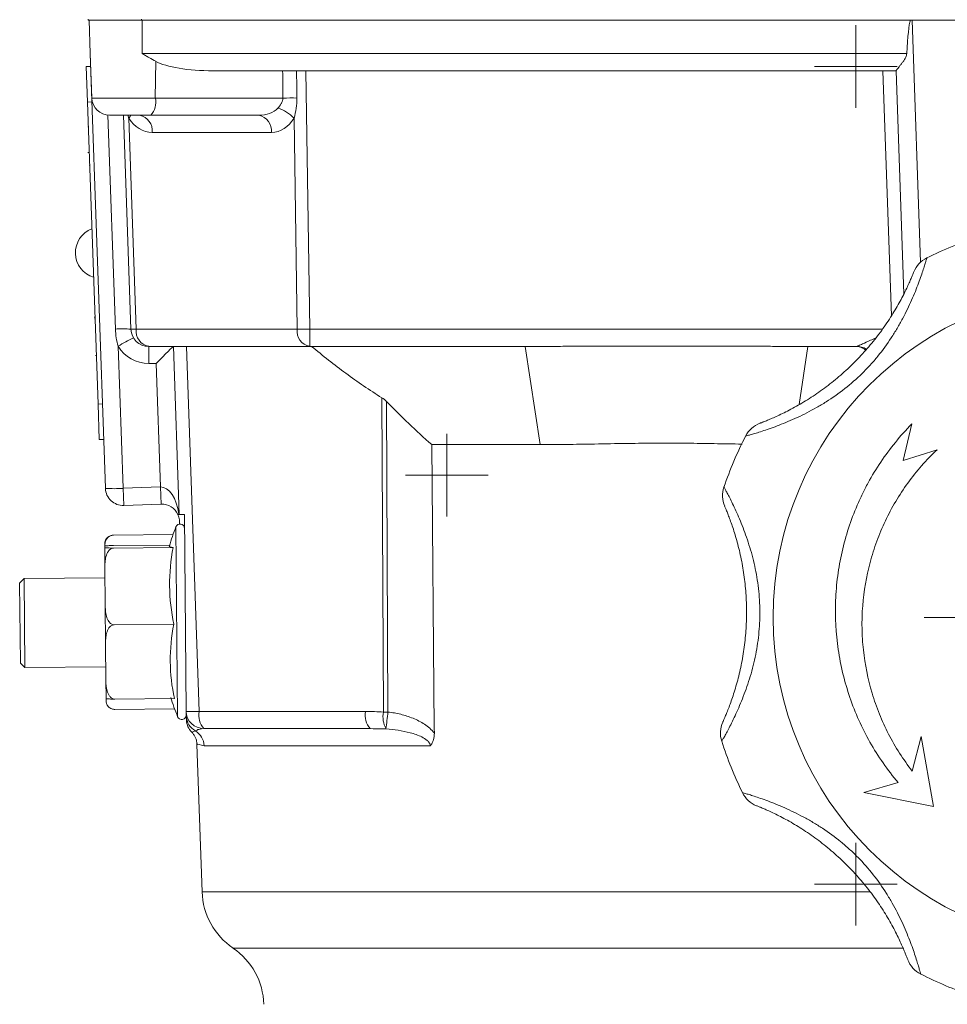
# Model space of a CAD drawing. Header units: millimetres. Extents: x 143 to 824, y 74 to 819.
# Tile 20 of 26: x 624 to 728, y 603 to 714. Entities that reach past the tile are written whole.
import ezdxf

# ---------------------------------------------------------------- set-up
doc = ezdxf.new("R2010")
doc.units = ezdxf.units.MM

# ---------------------------------------------------------------- blocks, each defined once
blk = doc.blocks.new('SW_CENTERMARKSYMBOL_6')
at = {"color": 0, "linetype": 'Continuous', "lineweight": 0}
for p, q in [((0, 2.5), (0, 4.65)), ((0, 0), (0, 2.5)), ((-2.5, 0), (-4.65, 0)), ((0, 0), (-2.5, 0)), ((0, 0), (2.5, 0)), ((0, 0), (0, -2.5)), ((2.5, 0), (4.65, 0)), ((0, -2.5), (0, -4.65))]:
    blk.add_line(p, q, dxfattribs=at)
blk = doc.blocks.new('SW_CENTERMARKSYMBOL_7')
at = {"color": 0, "linetype": 'Continuous', "lineweight": 0}
for p, q in [((0, 2.5), (0, 4.65)), ((0, 0), (0, 2.5)), ((-2.5, 0), (-4.65, 0)), ((0, 0), (-2.5, 0)), ((0, 0), (2.5, 0)), ((0, 0), (0, -2.5)), ((2.5, 0), (4.65, 0)), ((0, -2.5), (0, -4.65))]:
    blk.add_line(p, q, dxfattribs=at)
blk = doc.blocks.new('SW_CENTERMARKSYMBOL_8')
at = {"color": 0, "linetype": 'Continuous', "lineweight": 0}
for p, q in [((0, 2.5), (0, 4.65)), ((0, 0), (0, 2.5)), ((-2.5, 0), (-4.65, 0)), ((0, 0), (-2.5, 0)), ((0, 0), (2.5, 0)), ((0, 0), (0, -2.5)), ((2.5, 0), (4.65, 0)), ((0, -2.5), (0, -4.65))]:
    blk.add_line(p, q, dxfattribs=at)
blk = doc.blocks.new('SW_CENTERMARKSYMBOL_10')
at = {"color": 0, "linetype": 'Continuous', "lineweight": 0}
for p, q in [((0, 5), (0, 20)), ((0, 0), (0, 2.5)), ((-5, 0), (-20, 0)), ((0, 0), (-2.5, 0)), ((0, 0), (2.5, 0)), ((0, 0), (0, -2.5)), ((5, 0), (20, 0)), ((0, -5), (0, -20))]:
    blk.add_line(p, q, dxfattribs=at)

msp = doc.modelspace()

# ---------------------------------------------------------------- linework, layer by layer
at = {"color": 7, "linetype": 'Continuous', "lineweight": 15}
for p, q in [((631.79, 714.13), (631.79, 714.03)), ((633.97, 714.03), (631.79, 714.03)), ((632.02, 710.26), (631.89, 714.03)), ((633.97, 714.03), (637.88, 714.03)), ((637.79, 714.13), (637.79, 714.03)), ((637.88, 710.26), (637.88, 714.03)), ((637.88, 714.03), (724.32, 714.03)), ((724.32, 714.03), (724.52, 714.03)), ((767.24, 714.03), (724.52, 714.03)), ((632.02, 710.26), (632.2, 705.26)), ((633.73, 661.36), (632.02, 710.26)), ((637.88, 710.26), (723.91, 710.26)), ((639.35, 705.26), (639.39, 709.4)), ((631.57, 708.81), (632.07, 708.83)), ((631.71, 704.81), (631.57, 708.81)), ((722.72, 708.33), (645.85, 708.33)), ((656.29, 708.33), (656.72, 679.26)), ((723.6, 683.25), (722.72, 708.33)), ((631.71, 704.81), (632.21, 704.83)), ((632.9, 670.83), (631.71, 704.81)), ((639.35, 705.26), (653.7, 705.26)), ((638.83, 703.33), (634.2, 703.33)), ((636.6, 679.26), (635.76, 703.33)), ((636.36, 703), (637.19, 679.26)), ((650.99, 703.33), (638.83, 703.33)), ((655.3, 679.26), (654.96, 703)), ((631.81, 702.02), (631.74, 702.02)), ((652.41, 701.4), (638.99, 701.4)), ((631.74, 699.15), (631.91, 699.15)), ((631.96, 697.73), (631.89, 697.73)), ((632.46, 680.61), (632.56, 680.61)), ((632.56, 680.43), (632.49, 680.42)), ((637.19, 679.26), (655.3, 679.26)), ((656.72, 679.26), (656.72, 677.33)), ((635.17, 677.34), (635.73, 661.36)), ((656.72, 677.33), (638.6, 677.33)), ((642.04, 658.42), (641.38, 677.33)), ((642.86, 677.33), (644.29, 636.26)), ((680.97, 677.33), (656.72, 677.33)), ((682.65, 666.27), (680.97, 677.33)), ((712.79, 677.33), (711.8, 670.79)), ((718.26, 677.33), (712.79, 677.33)), ((632.61, 676.29), (632.71, 676.29)), ((639.44, 675.4), (638.6, 675.4)), ((639.93, 661.51), (639.44, 675.4)), ((665.01, 636.19), (664.85, 671.54)), ((632.9, 670.83), (633.4, 670.85)), ((633.04, 666.84), (632.9, 670.83)), ((665.37, 671.12), (665.53, 636.19)), ((723.52, 664.5), (724.48, 668.6)), ((633.04, 666.84), (633.54, 666.85)), ((682.65, 666.27), (670.45, 666.27)), ((727.33, 665.7), (723.52, 664.5)), ((635.73, 661.36), (639.93, 661.51)), ((635.73, 661.36), (635.8, 659.43)), ((639.93, 661.51), (640, 659.58)), ((640, 659.58), (635.8, 659.43)), ((642.04, 658.42), (642, 658.41)), ((642.04, 658.42), (642.62, 658.42)), ((642.62, 658.42), (642.81, 636.26)), ((642.08, 657.35), (642.07, 657.65)), ((634.64, 656.09), (641.34, 656.15)), ((633.65, 654.84), (633.65, 654.71)), ((633.67, 652.37), (633.65, 654.71)), ((634.65, 654.92), (640.96, 654.98)), ((634.65, 654.64), (641.36, 654.7)), ((633.67, 652.37), (633.71, 648.26)), ((624.58, 651.2), (624.08, 650.7)), ((624.16, 641.7), (624.08, 650.7)), ((633.68, 651.28), (624.58, 651.2)), ((624.58, 651.2), (624.67, 641.2)), ((633.75, 643.81), (633.71, 648.26)), ((634.73, 646.01), (641.43, 646.07)), ((633.75, 643.81), (633.78, 639.83)), ((624.16, 641.7), (624.67, 641.2)), ((624.67, 641.2), (633.77, 641.28)), ((633.8, 637.72), (633.78, 639.83)), ((633.8, 637.72), (633.8, 637.65)), ((633.8, 637.46), (633.8, 637.65)), ((634.8, 637.65), (641.51, 637.71)), ((634.81, 636.48), (641.51, 636.54)), ((642.81, 636.26), (642.82, 635.86)), ((642.83, 635.73), (642.83, 635.9)), ((644.29, 636.26), (663.01, 636.26)), ((643.48, 633.94), (643.45, 633.94)), ((663.53, 634.33), (644.81, 634.33)), ((663.85, 634.32), (663.53, 634.33)), ((644.03, 632.54), (644.61, 615.96)), ((725.52, 633.43), (724.54, 629.54)), ((726.91, 625.56), (725.52, 633.43)), ((670.29, 632.4), (644.85, 632.4)), ((722.95, 628.25), (719.08, 627.15)), ((719.08, 627.15), (726.91, 625.56))]:
    msp.add_line(p, q, dxfattribs=at)
at = {"color": 8, "linetype": 'Continuous', "lineweight": 15}
for p, q in [((724.52, 714.03), (725.47, 686.81)), ((722.18, 680.76), (721.22, 708.33)), ((632.2, 705.26), (639.35, 705.26)), ((634.85, 679.27), (634.01, 703.34)), ((656.72, 679.26), (721.15, 679.26)), ((641.67, 657.03), (641.85, 635.67)), ((665.31, 634.29), (663.85, 634.32)), ((644.61, 615.96), (719.8, 615.96)), ((648.09, 609.63), (723.57, 609.63))]:
    msp.add_line(p, q, dxfattribs=at)
at = {"color": 8, "linetype": 'Continuous', "lineweight": 15, "flags": 128}
msp.add_lwpolyline([(636.58, 703.33), (636.5, 703.18), (636.36, 703)], dxfattribs=at)
at = {"color": 7, "linetype": 'Continuous', "lineweight": 15, "flags": 128}
for points in [[(670.75, 633.83), (670.74, 634.33), (670.45, 666.27)], [(641.36, 654.7), (641.17, 654.74), (641.03, 654.77), (640.95, 654.8), (640.92, 654.84), (640.92, 654.85)]]:
    msp.add_lwpolyline(points, dxfattribs=at)
at = {"color": 7, "linetype": 'Continuous', "lineweight": 15}
msp.add_circle((745.88, 646.83), 37, dxfattribs=at)
for centre, radius, start, end in [((634.2, 705.33), 2, 182, 270), ((637.12, 704.82), 2.28, 318.9748, 11.0181), ((654.63, 657.44), 47.83, 89.2268, 91.1154), ((652.08, 700.38), 3.89, 42.2837, 74.3272), ((637.24, 701.6), 1.76, 353.4535, 78.9719), ((650.66, 701.6), 1.76, 353.4535, 78.9719), ((633.23, 687.86), 2.88, 110.8253, 253.1747), ((745.88, 646.83), 45, 108.0351, 115.9649), ((727.49, 684.59), 3, 115.9649, 158.3649), ((635.67, 667.3), 12, 85.55, 93.9153), ((636.9, 685.24), 5.99, 267.1981, 272.8019), ((638.6, 679.33), 2, 182, 270), ((638.94, 679.06), 1.76, 173.4535, 258.9719), ((657.05, 679.06), 1.76, 173.4535, 258.9719), ((656.01, 722.2), 42.95, 269.0572, 270.9428), ((643.86, 663.83), 16.06, 115.7294, 122.7504), ((638.6, 679.4), 4, 211.018, 270), ((1029.71, 675.87), 391.1, 179.7863, 180.0691), ((718.27, 675.34), 1.99, 56.9734, 89.8868), ((708.45, 665.87), 3, 110.6351, 153.0351), ((745.88, 646.83), 45, 153.0351, 160.9649), ((634.73, 675.71), 14.39, 266.0133, 273.9891), ((635.73, 661.43), 2, 182, 272), ((706.18, 660.53), 3, 160.9649, 203.3649), ((640.07, 657.58), 2, 24.6463, 92), ((668.79, 646.59), 29.06, 158.9314, 163.4868), ((642.13, 656.85), 0.5, 0.5, 158.9314), ((634.65, 655.1), 1, 130.3132, 180.5), ((662.53, 650.57), 21.57, 168.9544, 192.0456), ((661.25, 642.06), 20.22, 168.5725, 192.4275), ((634.8, 637.47), 1, 180.5, 197.3663), ((668.79, 646.59), 29.06, 197.5132, 202.0686), ((634.8, 637.47), 1, 217.9148, 230.822), ((642.32, 635.85), 0.5, 202.0686, 0.5), ((643.55, 648.63), 12.39, 266.5724, 273.4276), ((644.81, 636.33), 2, 182, 270), ((646.53, 635.82), 2.28, 168.9819, 221.0252), ((665.25, 635.82), 2.28, 168.9819, 221.0252), ((667.89, 635.67), 2.92, 169.7872, 208.08), ((665.27, 691.75), 55.57, 269.7333, 270.2667), ((496.6, 654.81), 169.95, 353.0653, 353.7081), ((644.82, 635.81), 1.99, 182.0528, 241.0367), ((644.85, 635.36), 2, 182.0026, 226.1993), ((705.94, 633.83), 3, 155.6351, 198.0351), ((642.84, 632.34), 2, 1.8075, 59.7431), ((745.88, 646.83), 45, 198.0351, 205.9649), ((708.12, 628.44), 3, 205.9649, 248.3649), ((652.61, 616.24), 8, 182, 235.6082), ((643.57, 603.03), 8, 2, 55.6082), ((726.84, 609.39), 3, 200.6351, 243.0351), ((745.88, 646.83), 45, 243.0351, 250.9649)]:
    msp.add_arc(centre, radius, start, end, dxfattribs=at)
at = {"color": 8, "linetype": 'Continuous', "lineweight": 15}
msp.add_arc((718.26, 675.34), 1.99, 56.8615, 89.9887, dxfattribs=at)
at = {"color": 7, "linetype": 'Continuous', "lineweight": 15}
for centre, major_axis, ratio, start_param, end_param in [((726.51, 657.06), (-2, 57.27), 0.034899, 0.101178, 0.378037), ((646.12, 710.33), (7.47, 0.08), 0.267572, 3.586827, 4.673464), ((663.83, 151.82), (-10.7, 811.13), 0.004764, 0.814627, 0.819816), ((664.35, 151.75), (-11.22, 811.19), 0.002382, 0.814608, 0.819789), ((650.84, 705.33), (2.75, -0.24), 0.72281, 4.831416, 5.759702), ((638.95, 705.4), (-0.13, 4), 0.81623, 2.187773, 3.116059), ((652.25, 705.4), (-0.46, 3.98), 0.81283, 3.047738, 3.976024), ((639.45, 675.33), (1.93, 2), 0.018064, 0.017443, 1.553354), ((717.98, 679.33), (-0.29, 2), 0.17182, 3.116774, 3.13584), ((640.07, 657.58), (-0.14, 3.93), 0.50888, 4.908818, 6.283185)]:
    msp.add_ellipse(centre, major_axis=major_axis, ratio=ratio, start_param=start_param, end_param=end_param, dxfattribs=at)
for points, knots in [([(639.39, 709.4), (639.14, 709.53), (638.89, 709.68), (638.51, 709.89), (638.39, 709.96), (638.13, 710.11), (638.01, 710.19), (637.88, 710.26)], [0, 0, 0, 0, 0.5, 0.5, 0.75, 0.75, 1, 1, 1, 1]), ([(722.72, 708.33), (722.72, 708.34), (722.73, 708.37), (722.78, 708.44), (722.82, 708.48), (722.9, 708.6), (722.96, 708.66), (723.07, 708.81), (723.13, 708.89), (723.27, 709.06), (723.34, 709.15), (723.48, 709.34), (723.55, 709.44), (723.69, 709.64), (723.75, 709.76), (723.86, 709.99), (723.91, 710.12), (723.91, 710.26)], [0, 0, 0, 0, 0.125, 0.125, 0.25, 0.25, 0.375, 0.375, 0.5, 0.5, 0.625, 0.625, 0.75, 0.75, 0.875, 0.875, 1, 1, 1, 1]), ([(653.13, 704.13), (653.27, 704.28), (653.41, 704.44), (653.58, 704.73), (653.62, 704.83), (653.69, 705.04), (653.71, 705.15), (653.7, 705.26)], [0, 0, 0, 0, 0.5, 0.5, 0.75, 0.75, 1, 1, 1, 1]), ([(655.28, 705.26), (655.28, 704.87), (655.26, 704.49), (655.14, 703.73), (655.06, 703.36), (654.96, 703)], [0, 0, 0, 0, 0.5, 0.5, 1, 1, 1, 1]), ([(726.18, 687.29), (726.18, 687.29), (726.15, 687.17), (726.04, 686.83), (726, 686.69), (725.9, 686.36), (725.84, 686.17), (725.7, 685.75), (725.62, 685.51), (725.44, 685), (725.34, 684.72), (725.02, 683.85), (724.76, 683.2), (724.16, 681.86), (723.82, 681.15), (723.25, 680.08), (723.04, 679.71), (722.62, 678.99), (722.39, 678.64), (721.7, 677.58), (721.2, 676.89), (720.38, 675.88), (720.1, 675.55), (719.51, 674.91), (719.2, 674.59), (718.27, 673.67), (717.62, 673.1), (716.27, 672.04), (715.57, 671.55), (714.48, 670.86), (714.12, 670.64), (713.39, 670.23), (713.03, 670.04), (712.31, 669.67), (711.95, 669.49), (711.24, 669.16), (710.89, 669.01), (709.86, 668.58), (709.23, 668.33), (708.35, 668.02), (708.07, 667.93), (707.56, 667.76), (707.32, 667.68), (706.9, 667.55), (706.7, 667.5), (706.37, 667.4), (706.23, 667.36), (706, 667.3), (705.92, 667.27), (705.8, 667.24), (705.77, 667.23), (705.77, 667.23)], [0, 0, 0, 0, 0.0625, 0.0625, 0.09375, 0.09375, 0.125, 0.125, 0.15625, 0.15625, 0.1875, 0.1875, 0.25, 0.25, 0.3125, 0.3125, 0.34375, 0.34375, 0.375, 0.375, 0.4375, 0.4375, 0.46875, 0.46875, 0.5, 0.5, 0.5625, 0.5625, 0.625, 0.625, 0.65625, 0.65625, 0.6875, 0.6875, 0.71875, 0.71875, 0.75, 0.75, 0.8125, 0.8125, 0.84375, 0.84375, 0.875, 0.875, 0.90625, 0.90625, 0.9375, 0.9375, 0.96875, 0.96875, 1, 1, 1, 1]), ([(707.39, 668.68), (707.39, 668.68), (707.41, 668.69), (707.51, 668.73), (707.58, 668.75), (707.77, 668.83), (707.88, 668.87), (708.16, 668.98), (708.32, 669.05), (708.67, 669.2), (708.86, 669.28), (709.28, 669.47), (709.51, 669.57), (710.22, 669.91), (710.74, 670.17), (711.83, 670.77), (712.39, 671.11), (713.23, 671.64), (713.52, 671.83), (714.08, 672.22), (714.37, 672.42), (715.2, 673.04), (715.75, 673.48), (716.82, 674.38), (717.34, 674.86), (718.34, 675.85), (718.83, 676.37), (719.76, 677.42), (720.21, 677.96), (721.05, 679.05), (721.44, 679.61), (722.19, 680.74), (722.53, 681.29), (722.99, 682.09), (723.14, 682.35), (723.41, 682.87), (723.54, 683.12), (723.77, 683.59), (723.88, 683.81), (724.08, 684.23), (724.17, 684.42), (724.32, 684.77), (724.39, 684.93), (724.5, 685.2), (724.55, 685.32), (724.67, 685.6), (724.7, 685.7), (724.7, 685.7)], [0, 0, 0, 0, 0.03125, 0.03125, 0.0625, 0.0625, 0.09375, 0.09375, 0.125, 0.125, 0.15625, 0.15625, 0.1875, 0.1875, 0.25, 0.25, 0.3125, 0.3125, 0.34375, 0.34375, 0.375, 0.375, 0.4375, 0.4375, 0.5, 0.5, 0.5625, 0.5625, 0.625, 0.625, 0.6875, 0.6875, 0.75, 0.75, 0.78125, 0.78125, 0.8125, 0.8125, 0.84375, 0.84375, 0.875, 0.875, 0.90625, 0.90625, 0.9375, 0.9375, 1, 1, 1, 1]), ([(635.17, 677.34), (635.07, 677.65), (635, 677.97), (634.9, 678.61), (634.87, 678.94), (634.85, 679.27)], [0, 0, 0, 0, 0.5, 0.5, 1, 1, 1, 1]), ([(656.94, 677.33), (658.2, 676.28), (659.48, 675.26), (662.11, 673.33), (663.46, 672.4), (664.85, 671.54)], [0, 0, 0, 0, 0.5, 0.5, 1, 1, 1, 1]), ([(680.97, 677.33), (681.63, 677.33), (682.96, 677.33), (684.95, 677.33), (686.94, 677.34), (688.93, 677.34), (690.93, 677.35), (692.92, 677.35), (694.9, 677.35), (696.89, 677.36), (698.88, 677.35), (700.87, 677.35), (702.86, 677.35), (704.85, 677.34), (706.83, 677.34), (708.82, 677.33), (710.81, 677.33), (712.13, 677.33), (712.79, 677.33)], [0, 0, 0, 0, 0.062633, 0.12524, 0.187823, 0.250385, 0.312926, 0.375448, 0.437953, 0.500443, 0.562919, 0.625382, 0.687835, 0.750279, 0.812716, 0.875147, 0.937575, 1, 1, 1, 1]), ([(719.27, 676.91), (719.1, 677.03), (718.77, 677.27), (718.32, 677.31), (718.11, 677.33)], [0, 0, 0, 0, 0.5279566, 1, 1, 1, 1]), ([(724.48, 668.6), (723.18, 667.27), (722.02, 665.84), (720.48, 663.56), (720, 662.77), (719.34, 661.56), (719.13, 661.15), (718.72, 660.31), (718.52, 659.89), (717.61, 657.76), (717.04, 656.01), (716.43, 653.33), (716.27, 652.42), (716.08, 651.04), (716.03, 650.58), (715.95, 649.65), (715.93, 649.19), (715.84, 646.88), (715.94, 645.05), (716.34, 642.32), (716.51, 641.41), (716.95, 639.6), (717.21, 638.71), (718.11, 636.1), (718.86, 634.43), (720.22, 632.01), (720.72, 631.22), (721.78, 629.7), (722.35, 628.96), (722.95, 628.25)], [0, 0, 0, 0, 0.125, 0.125, 0.1875, 0.1875, 0.21875, 0.21875, 0.25, 0.25, 0.375, 0.375, 0.4375, 0.4375, 0.46875, 0.46875, 0.5, 0.5, 0.625, 0.625, 0.6875, 0.6875, 0.75, 0.75, 0.875, 0.875, 0.9375, 0.9375, 1, 1, 1, 1]), ([(705.39, 666.34), (704.34, 666.35), (702.28, 666.39), (699.42, 666.43), (696.83, 666.45), (694.26, 666.43), (691.26, 666.39), (688.04, 666.33), (685.11, 666.28), (683.38, 666.27), (682.65, 666.27)], [0, 0, 0, 0, 0.138848, 0.272493, 0.374761, 0.476494, 0.609006, 0.767091, 0.901195, 1, 1, 1, 1]), ([(724.54, 629.54), (723.51, 630.86), (722.62, 632.25), (721.49, 634.45), (721.15, 635.2), (720.68, 636.35), (720.54, 636.74), (720.26, 637.53), (720.13, 637.93), (719.53, 639.92), (719.21, 641.54), (718.94, 644), (718.89, 644.83), (718.87, 646.07), (718.87, 646.49), (718.9, 647.33), (718.92, 647.74), (719.08, 649.81), (719.36, 651.43), (720, 653.83), (720.25, 654.62), (720.82, 656.19), (721.15, 656.95), (722.21, 659.19), (723.06, 660.61), (724.52, 662.62), (725.04, 663.28), (726.14, 664.53), (726.72, 665.13), (727.33, 665.7)], [0, 0, 0, 0, 0.125, 0.125, 0.1875, 0.1875, 0.21875, 0.21875, 0.25, 0.25, 0.375, 0.375, 0.4375, 0.4375, 0.46875, 0.46875, 0.5, 0.5, 0.625, 0.625, 0.6875, 0.6875, 0.75, 0.75, 0.875, 0.875, 0.9375, 0.9375, 1, 1, 1, 1]), ([(703.34, 661.51), (703.34, 661.51), (703.4, 661.4), (703.57, 661.09), (703.64, 660.96), (703.8, 660.65), (703.89, 660.48), (704.09, 660.08), (704.2, 659.85), (704.44, 659.37), (704.56, 659.1), (704.95, 658.26), (705.22, 657.61), (705.75, 656.24), (706.01, 655.5), (706.37, 654.33), (706.48, 653.93), (706.69, 653.12), (706.78, 652.71), (707.04, 651.48), (707.17, 650.63), (707.3, 649.34), (707.34, 648.91), (707.38, 648.03), (707.39, 647.59), (707.37, 646.29), (707.32, 645.42), (707.11, 643.72), (706.97, 642.87), (706.68, 641.62), (706.58, 641.21), (706.36, 640.4), (706.24, 640.01), (705.99, 639.24), (705.86, 638.86), (705.59, 638.13), (705.45, 637.77), (705.04, 636.74), (704.76, 636.12), (704.36, 635.28), (704.23, 635.01), (703.98, 634.53), (703.87, 634.31), (703.66, 633.92), (703.56, 633.74), (703.4, 633.44), (703.33, 633.31), (703.21, 633.1), (703.17, 633.03), (703.11, 632.92), (703.09, 632.9), (703.09, 632.9)], [0, 0, 0, 0, 0.0625, 0.0625, 0.09375, 0.09375, 0.125, 0.125, 0.15625, 0.15625, 0.1875, 0.1875, 0.25, 0.25, 0.3125, 0.3125, 0.34375, 0.34375, 0.375, 0.375, 0.4375, 0.4375, 0.46875, 0.46875, 0.5, 0.5, 0.5625, 0.5625, 0.625, 0.625, 0.65625, 0.65625, 0.6875, 0.6875, 0.71875, 0.71875, 0.75, 0.75, 0.8125, 0.8125, 0.84375, 0.84375, 0.875, 0.875, 0.90625, 0.90625, 0.9375, 0.9375, 0.96875, 0.96875, 1, 1, 1, 1]), ([(703.21, 635.06), (703.21, 635.06), (703.22, 635.09), (703.26, 635.18), (703.29, 635.25), (703.38, 635.43), (703.43, 635.55), (703.54, 635.82), (703.61, 635.98), (703.75, 636.33), (703.83, 636.53), (703.99, 636.96), (704.08, 637.19), (704.34, 637.94), (704.52, 638.49), (704.87, 639.68), (705.03, 640.31), (705.25, 641.29), (705.32, 641.62), (705.44, 642.3), (705.5, 642.64), (705.65, 643.67), (705.73, 644.37), (705.84, 645.76), (705.88, 646.47), (705.89, 647.88), (705.87, 648.59), (705.78, 649.99), (705.71, 650.69), (705.53, 652.06), (705.42, 652.73), (705.15, 654.05), (705, 654.69), (704.76, 655.58), (704.68, 655.87), (704.51, 656.42), (704.42, 656.69), (704.26, 657.19), (704.17, 657.42), (704.02, 657.86), (703.94, 658.06), (703.8, 658.42), (703.74, 658.57), (703.63, 658.85), (703.58, 658.96), (703.46, 659.24), (703.42, 659.34), (703.42, 659.34)], [0, 0, 0, 0, 0.03125, 0.03125, 0.0625, 0.0625, 0.09375, 0.09375, 0.125, 0.125, 0.15625, 0.15625, 0.1875, 0.1875, 0.25, 0.25, 0.3125, 0.3125, 0.34375, 0.34375, 0.375, 0.375, 0.4375, 0.4375, 0.5, 0.5, 0.5625, 0.5625, 0.625, 0.625, 0.6875, 0.6875, 0.75, 0.75, 0.78125, 0.78125, 0.8125, 0.8125, 0.84375, 0.84375, 0.875, 0.875, 0.90625, 0.90625, 0.9375, 0.9375, 1, 1, 1, 1]), ([(642.07, 657.65), (642.06, 657.9), (642, 658.09), (641.94, 658.28), (641.92, 658.33), (641.89, 658.4), (641.88, 658.41), (641.88, 658.41)], [0, 0, 0, 0, 0.5, 0.5, 0.75, 0.75, 1, 1, 1, 1]), ([(634.64, 656.09), (634.51, 656.09), (634.39, 656.06), (634.19, 655.98), (634.11, 655.93), (633.98, 655.81), (633.93, 655.75), (633.84, 655.62), (633.81, 655.56), (633.72, 655.36), (633.69, 655.23), (633.66, 654.96), (633.65, 654.83), (633.65, 654.69)], [0, 0, 0, 0, 0.125, 0.125, 0.25, 0.25, 0.375, 0.375, 0.5, 0.5, 0.75, 0.75, 1, 1, 1, 1]), ([(634.02, 655.85), (634.05, 655.88), (634.1, 655.95), (634.28, 656.03), (634.46, 656.08), (634.59, 656.09), (634.64, 656.09)], [0, 0, 0, 0, 0.29312, 0.562842, 0.83495, 1, 1, 1, 1]), ([(634.65, 654.92), (634.52, 654.92), (634.4, 654.92), (634.2, 654.91), (634.12, 654.91), (633.92, 654.9), (633.84, 654.89), (633.73, 654.88), (633.69, 654.87), (633.66, 654.86), (633.65, 654.85), (633.65, 654.84)], [0, 0, 0, 0, 0.125, 0.125, 0.25, 0.25, 0.5, 0.5, 0.75, 0.75, 1, 1, 1, 1]), ([(633.65, 654.71), (633.65, 654.7), (633.66, 654.7), (633.7, 654.68), (633.73, 654.67), (633.84, 654.66), (633.92, 654.66), (634.12, 654.65), (634.2, 654.65), (634.35, 654.64), (634.41, 654.64), (634.53, 654.64), (634.59, 654.64), (634.65, 654.64)], [0, 0, 0, 0, 0.25, 0.25, 0.5, 0.5, 0.75, 0.75, 0.875, 0.875, 0.9375, 0.9375, 1, 1, 1, 1]), ([(634.65, 654.64), (634.52, 654.64), (634.4, 654.6), (634.2, 654.46), (634.13, 654.38), (633.93, 654.1), (633.85, 653.88), (633.74, 653.46), (633.71, 653.24), (633.67, 652.81), (633.67, 652.59), (633.67, 652.37)], [0, 0, 0, 0, 0.125, 0.125, 0.25, 0.25, 0.5, 0.5, 0.75, 0.75, 1, 1, 1, 1]), ([(633.71, 648.26), (633.71, 648.05), (633.72, 647.83), (633.76, 647.39), (633.79, 647.18), (633.91, 646.75), (633.99, 646.54), (634.2, 646.27), (634.28, 646.18), (634.43, 646.08), (634.48, 646.06), (634.6, 646.02), (634.66, 646.01), (634.73, 646.01)], [0, 0, 0, 0, 0.25, 0.25, 0.5, 0.5, 0.75, 0.75, 0.875, 0.875, 0.9375, 0.9375, 1, 1, 1, 1]), ([(634.73, 646.01), (634.6, 646.01), (634.48, 645.96), (634.28, 645.83), (634.2, 645.75), (634.07, 645.57), (634.02, 645.47), (633.93, 645.27), (633.9, 645.17), (633.81, 644.86), (633.78, 644.65), (633.75, 644.23), (633.74, 644.02), (633.75, 643.81)], [0, 0, 0, 0, 0.125, 0.125, 0.25, 0.25, 0.375, 0.375, 0.5, 0.5, 0.75, 0.75, 1, 1, 1, 1]), ([(633.78, 639.83), (633.78, 639.62), (633.79, 639.41), (633.83, 639), (633.87, 638.79), (633.98, 638.38), (634.07, 638.17), (634.27, 637.9), (634.35, 637.82), (634.5, 637.72), (634.56, 637.7), (634.67, 637.66), (634.74, 637.65), (634.8, 637.65)], [0, 0, 0, 0, 0.25, 0.25, 0.5, 0.5, 0.75, 0.75, 0.875, 0.875, 0.9375, 0.9375, 1, 1, 1, 1]), ([(634.8, 637.65), (634.67, 637.65), (634.55, 637.65), (634.35, 637.65), (634.27, 637.66), (634.07, 637.66), (633.99, 637.67), (633.88, 637.68), (633.84, 637.69), (633.81, 637.7), (633.8, 637.71), (633.8, 637.72)], [0, 0, 0, 0, 0.125, 0.125, 0.25, 0.25, 0.5, 0.5, 0.75, 0.75, 1, 1, 1, 1]), ([(633.8, 637.65), (633.8, 637.54), (633.81, 637.43), (633.85, 637.2), (633.88, 637.09), (634, 636.87), (634.08, 636.76), (634.28, 636.62), (634.36, 636.57), (634.51, 636.52), (634.57, 636.51), (634.68, 636.49), (634.75, 636.48), (634.81, 636.48)], [0, 0, 0, 0, 0.25, 0.25, 0.5, 0.5, 0.75, 0.75, 0.875, 0.875, 0.9375, 0.9375, 1, 1, 1, 1]), ([(665.53, 636.19), (666.01, 636.13), (666.49, 636.05), (667.43, 635.82), (667.9, 635.67), (668.8, 635.3), (669.24, 635.08), (669.86, 634.68), (670.05, 634.53), (670.42, 634.2), (670.59, 634.03), (670.75, 633.83)], [0, 0, 0, 0, 0.25, 0.25, 0.5, 0.5, 0.75, 0.75, 0.875, 0.875, 1, 1, 1, 1]), ([(642.84, 635.33), (642.84, 635.35), (642.84, 635.38), (642.83, 635.66), (642.83, 635.73)], [0, 0, 0, 0, 0.735784, 1, 1, 1, 1]), ([(643.44, 633.93), (643.46, 633.9), (643.52, 633.85), (643.69, 633.66), (643.9, 633.26), (644.03, 632.88), (644.02, 632.62), (644.01, 632.55)], [0, 0, 0, 0, 0.185181, 0.464406, 0.659043, 0.903356, 1, 1, 1, 1]), ([(670.29, 632.4), (670.29, 632.46), (670.28, 632.52), (670.24, 632.63), (670.21, 632.69), (670.12, 632.84), (670.03, 632.93), (669.76, 633.16), (669.56, 633.28), (669.14, 633.49), (668.92, 633.58), (668.48, 633.73), (668.26, 633.8), (667.59, 633.98), (667.14, 634.07), (666.23, 634.21), (665.77, 634.26), (665.31, 634.29)], [0, 0, 0, 0, 0.03125, 0.03125, 0.0625, 0.0625, 0.125, 0.125, 0.25, 0.25, 0.375, 0.375, 0.5, 0.5, 0.75, 0.75, 1, 1, 1, 1]), ([(670.75, 633.83), (670.75, 633.57), (670.72, 633.31), (670.6, 632.94), (670.56, 632.82), (670.44, 632.6), (670.37, 632.49), (670.29, 632.4)], [0, 0, 0, 0, 0.5, 0.5, 0.75, 0.75, 1, 1, 1, 1]), ([(705.42, 627.13), (705.42, 627.13), (705.54, 627.09), (705.88, 626.99), (706.02, 626.95), (706.35, 626.85), (706.54, 626.79), (706.96, 626.65), (707.2, 626.57), (707.71, 626.39), (707.99, 626.29), (708.86, 625.97), (709.51, 625.71), (710.85, 625.11), (711.55, 624.77), (712.63, 624.2), (713, 623.99), (713.72, 623.57), (714.07, 623.34), (715.13, 622.65), (715.82, 622.15), (716.82, 621.33), (717.15, 621.04), (717.8, 620.45), (718.12, 620.15), (719.04, 619.22), (719.61, 618.57), (720.67, 617.22), (721.16, 616.51), (721.85, 615.43), (722.07, 615.06), (722.48, 614.34), (722.67, 613.98), (723.04, 613.26), (723.22, 612.9), (723.55, 612.19), (723.7, 611.84), (724.13, 610.81), (724.38, 610.17), (724.69, 609.3), (724.78, 609.02), (724.95, 608.51), (725.02, 608.27), (725.16, 607.84), (725.21, 607.65), (725.31, 607.32), (725.35, 607.18), (725.41, 606.95), (725.44, 606.87), (725.47, 606.75), (725.47, 606.72), (725.47, 606.72)], [0, 0, 0, 0, 0.0625, 0.0625, 0.09375, 0.09375, 0.125, 0.125, 0.15625, 0.15625, 0.1875, 0.1875, 0.25, 0.25, 0.3125, 0.3125, 0.34375, 0.34375, 0.375, 0.375, 0.4375, 0.4375, 0.46875, 0.46875, 0.5, 0.5, 0.5625, 0.5625, 0.625, 0.625, 0.65625, 0.65625, 0.6875, 0.6875, 0.71875, 0.71875, 0.75, 0.75, 0.8125, 0.8125, 0.84375, 0.84375, 0.875, 0.875, 0.90625, 0.90625, 0.9375, 0.9375, 0.96875, 0.96875, 1, 1, 1, 1]), ([(724.03, 608.34), (724.03, 608.34), (724.02, 608.36), (723.98, 608.46), (723.96, 608.53), (723.88, 608.72), (723.84, 608.83), (723.73, 609.11), (723.66, 609.27), (723.51, 609.62), (723.43, 609.81), (723.24, 610.23), (723.14, 610.46), (722.8, 611.17), (722.54, 611.68), (721.93, 612.78), (721.6, 613.34), (721.06, 614.18), (720.88, 614.46), (720.49, 615.03), (720.29, 615.31), (719.67, 616.15), (719.23, 616.7), (718.32, 617.77), (717.85, 618.28), (716.86, 619.29), (716.34, 619.78), (715.29, 620.71), (714.75, 621.16), (713.66, 621.99), (713.1, 622.39), (711.97, 623.14), (711.42, 623.48), (710.62, 623.94), (710.35, 624.08), (709.84, 624.36), (709.59, 624.49), (709.12, 624.72), (708.9, 624.83), (708.48, 625.03), (708.28, 625.11), (707.93, 625.27), (707.78, 625.34), (707.51, 625.45), (707.39, 625.5), (707.11, 625.61), (707.01, 625.65), (707.01, 625.65)], [0, 0, 0, 0, 0.03125, 0.03125, 0.0625, 0.0625, 0.09375, 0.09375, 0.125, 0.125, 0.15625, 0.15625, 0.1875, 0.1875, 0.25, 0.25, 0.3125, 0.3125, 0.34375, 0.34375, 0.375, 0.375, 0.4375, 0.4375, 0.5, 0.5, 0.5625, 0.5625, 0.625, 0.625, 0.6875, 0.6875, 0.75, 0.75, 0.78125, 0.78125, 0.8125, 0.8125, 0.84375, 0.84375, 0.875, 0.875, 0.90625, 0.90625, 0.9375, 0.9375, 1, 1, 1, 1])]:
    msp.add_open_spline(points, degree=3, knots=knots, dxfattribs=at)
at = {"color": 8, "linetype": 'Continuous', "lineweight": 15}
for points, knots in [([(636.36, 703), (636.35, 703.04), (636.31, 703.14), (636.29, 703.25), (636.28, 703.33)], [0, 0, 0, 0, 0.3289084, 1, 1, 1, 1]), ([(718.27, 677.33), (718.31, 677.34), (718.36, 677.35), (718.57, 677.44), (719.02, 677.64), (719.69, 677.96), (720.23, 678.19), (720.43, 678.27)], [0, 0, 0, 0, 0.130896, 0.184342, 0.409569, 0.778482, 1, 1, 1, 1]), ([(643.85, 634.07), (643.75, 634.02), (643.49, 633.92), (643.48, 633.94), (643.48, 633.94)], [0, 0, 0, 0, 0.426489, 1, 1, 1, 1]), ([(644.56, 634.29), (644.45, 634.28), (644.16, 634.24), (643.98, 634.14), (643.85, 634.07)], [0, 0, 0, 0, 0.359161, 1, 1, 1, 1]), ([(644.85, 632.4), (644.44, 632.5), (643.93, 632.61), (644.1, 632.56), (644.13, 632.55)], [0, 0, 0, 0, 0.815487, 1, 1, 1, 1])]:
    msp.add_open_spline(points, degree=3, knots=knots, dxfattribs=at)
at = {"color": 7, "linetype": 'Continuous', "lineweight": 15}
for points in [[(664.85, 671.54), (665.04, 671.43), (665.21, 671.28), (665.37, 671.12)], [(665.37, 671.12), (667.01, 669.45), (668.7, 667.83), (670.45, 666.27)], [(663.01, 636.26), (663.68, 636.26), (664.34, 636.23), (665.01, 636.19)]]:
    msp.add_open_spline(points, degree=3, dxfattribs=at)

# ---------------------------------------------------------------- block references
at = {"color": 7, "linetype": 'Continuous', "lineweight": 0}
for name, p in [('SW_CENTERMARKSYMBOL_8', (718.17, 708.83)), ('SW_CENTERMARKSYMBOL_7', (672.17, 662.83)), ('SW_CENTERMARKSYMBOL_10', (745.88, 646.83)), ('SW_CENTERMARKSYMBOL_6', (718.17, 616.83))]:
    msp.add_blockref(name, p, dxfattribs=at)

doc.saveas('drawing.dxf')
